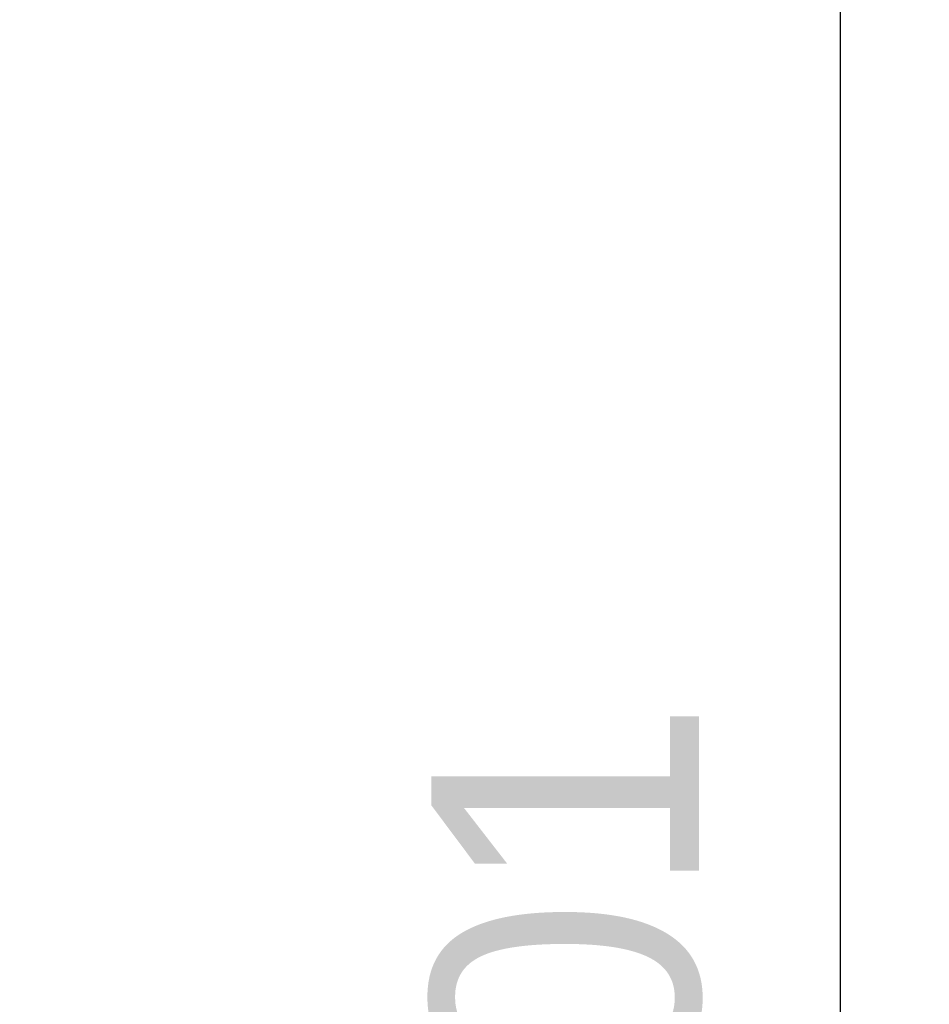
# Model space of a CAD drawing. Header units: millimetres. Extents: x 0 to 421, y 0 to 299.
# Tile 9 of 14: x 171 to 187, y 97 to 113. Entities that reach past the tile are written whole.
import ezdxf

# ---------------------------------------------------------------- set-up
doc = ezdxf.new("R2010")
doc.units = ezdxf.units.MM
doc.header["$LTSCALE"] = 65.395
doc.header["$PDMODE"] = 3
doc.header["$PDSIZE"] = 0.01
doc.layers.get('0').update_dxf_attribs({"linetype": 'CONTINUOUS'})
doc.layers.get('Defpoints').update_dxf_attribs({"linetype": 'CONTINUOUS'})
doc.layers.add('IO_COUPLER_MODULE-DIM', color=7, linetype='CONTINUOUS')
doc.styles.get("Standard").update_dxf_attribs({"font": 'gothic.ttf'})
doc.dimstyles.new('DIMSTYLE_1', dxfattribs={"dimtxt": 3.5, "dimasz": 3.5, "dimexe": 1.5, "dimexo": 1, "dimgap": 0.875, "dimtad": 1, "dimdec": 5, "dimdsep": 46, "dimtxsty": 'STANDARD', "dimblk": '_FILLED', "dimblk1": '_FILLED', "dimblk2": '_FILLED', "dimcen": 0.09, "dimadec": 5, "dimazin": 2, "dimtp": 0.2, "dimtm": 0.2, "dimtfac": 1, "dimtdec": 5, "dimtofl": 0, "dimtmove": 0, "dimatfit": 3, "dimldrblk": '_FILLED', "dimfxl": 1, "dimtolj": 1, "dimarcsym": 0})

# ---------------------------------------------------------------- blocks, each defined once
blk = doc.blocks.new('_FILLED')
at = {"color": 0, "linetype": 'ByBlock'}
blk.add_solid([(0, 0), (-1, 0.2143), (-1, -0.2143)], dxfattribs=at)
blk = doc.blocks.new('*D139')
at = {"layer": 'Defpoints', "color": 0, "linetype": 'Continuous'}
for p in [(166.199, 147.214), (166.202, 46.214), (185.299, 46.214)]:
    blk.add_point(p, dxfattribs=at)
at = {"layer": 'IO_COUPLER_MODULE-DIM', "color": 0, "linetype": 'Continuous', "lineweight": -2}
for p, q in [((167.199, 147.214), (186.799, 147.214)), ((185.299, 143.714), (185.299, 49.714)), ((167.202, 46.214), (186.799, 46.214))]:
    blk.add_line(p, q, dxfattribs=at)
at = {"layer": 'IO_COUPLER_MODULE-DIM', "color": 0, "linetype": 'Continuous', "lineweight": -2, "xscale": 3.5, "yscale": 3.5, "zscale": 3.5}
for p, rotation in [((185.299, 147.214), 90), ((185.299, 46.214), 270)]:
    blk.add_blockref('_FILLED', p, dxfattribs=dict(at, rotation=rotation))
at = {"layer": 'IO_COUPLER_MODULE-DIM', "color": 0, "linetype": 'Continuous', "insert": (178.424, 96.773), "char_height": 4.5, "attachment_point": 2, "rotation": 90, "line_spacing_factor": 0.9}
blk.add_mtext('\\A1;101', dxfattribs=at)

msp = doc.modelspace()

# ---------------------------------------------------------------- dimensions: what is measured, and where the dimension line sits
at = {"layer": 'IO_COUPLER_MODULE-DIM', "color": 5, "linetype": 'Continuous'}
dim = msp.add_linear_dim(base=(185.299485, 46.214469), p1=(166.199485, 147.214469), p2=(166.202027, 46.214469), angle=270, dimstyle='DIMSTYLE_1', override={"dimtxt": 4.5}, dxfattribs=at)
dim.commit()
dim.dimension.update_dxf_attribs({"geometry": '*D139', "text_midpoint": (185.299485, 96.773357), "dimtype": 160})

doc.saveas('drawing.dxf')
